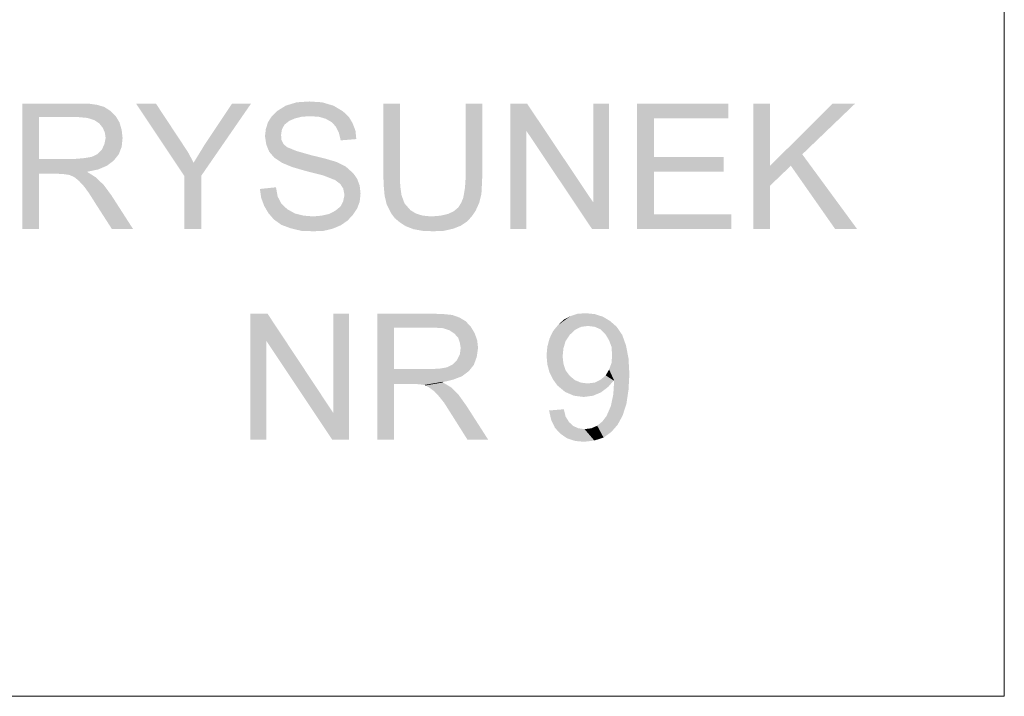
# Model space of a CAD drawing. Header units: millimetres. Extents: x 116 to 15750, y -6945 to 9999.
# Tile 17 of 150: x 7864 to 8114, y -6881 to -6709. Entities that reach past the tile are written whole.
import ezdxf

# ---------------------------------------------------------------- set-up
doc = ezdxf.new("R2010")
doc.units = ezdxf.units.MM
doc.layers.get('0').update_dxf_attribs({"color": 252})

msp = doc.modelspace()

# ---------------------------------------------------------------- hatches: boundary and pattern name
h = msp.add_hatch(color=7)
h.dxf.hatch_style = 2
h.paths.add_polyline_path([(7864.54, -6762.55), (7864.54, -6730.61), (7868.73, -6744.7)])
h = msp.add_hatch(color=7)
h.dxf.hatch_style = 2
h.paths.add_polyline_path([(7868.73, -6734.05), (7868.73, -6744.7), (7864.54, -6730.61)])
h = msp.add_hatch(color=7)
h.dxf.hatch_style = 2
h.paths.add_polyline_path([(7864.54, -6730.61), (7878.63, -6730.61), (7878.84, -6734.05)])
h = msp.add_hatch(color=7)
h.dxf.hatch_style = 2
h.paths.add_polyline_path([(7864.54, -6730.61), (7878.84, -6734.05), (7868.73, -6734.05)])
h = msp.add_hatch(color=7)
h.dxf.hatch_style = 2
h.paths.add_polyline_path([(7881.1, -6734.26), (7878.84, -6734.05), (7878.63, -6730.61)])
h = msp.add_hatch(color=7)
h.dxf.hatch_style = 2
h.paths.add_polyline_path([(7881.1, -6734.26), (7878.63, -6730.61), (7881.31, -6730.61)])
h = msp.add_hatch(color=7)
h.dxf.hatch_style = 2
h.paths.add_polyline_path([(7882.82, -6734.8), (7881.1, -6734.26), (7881.31, -6730.61)])
h = msp.add_hatch(color=7)
h.dxf.hatch_style = 2
h.paths.add_polyline_path([(7882.82, -6734.8), (7881.31, -6730.61), (7883.57, -6730.93)])
h = msp.add_hatch(color=7)
h.dxf.hatch_style = 2
h.paths.add_polyline_path([(7882.82, -6734.8), (7883.57, -6730.93), (7885.4, -6731.47)])
h = msp.add_hatch(color=7)
h.dxf.hatch_style = 2
h.paths.add_polyline_path([(7885.4, -6731.47), (7884.11, -6735.66), (7882.82, -6734.8)])
h = msp.add_hatch(color=7)
h.dxf.hatch_style = 2
h.paths.add_polyline_path([(7885.4, -6731.47), (7887.02, -6732.54), (7884.11, -6735.66)])
h = msp.add_hatch(color=7)
h.dxf.hatch_style = 2
h.paths.add_polyline_path([(7922.72, -6730.61), (7910.03, -6749), (7910.03, -6762.55), (7905.73, -6762.55), (7905.73, -6749), (7893.47, -6730.61), (7898.52, -6730.61), (7905.62, -6741.36), (7906.81, -6743.19), (7908.1, -6745.66), (7911, -6740.93), (7917.88, -6730.61)])
h = msp.add_hatch(color=7)
h.dxf.hatch_style = 2
h.paths.add_polyline_path([(7945.53, -6739.96), (7945.1, -6738.13), (7944.34, -6736.52), (7943.27, -6735.34), (7941.76, -6734.48), (7939.93, -6733.94), (7937.68, -6733.83), (7935.63, -6733.94), (7933.91, -6734.37), (7932.41, -6735.02), (7931.22, -6735.98), (7930.58, -6737.17), (7930.36, -6738.56), (7930.47, -6739.86), (7931.01, -6740.93), (7931.87, -6741.68), (7934.23, -6742.65), (7938, -6743.73), (7941.55, -6744.59), (7944.45, -6745.45), (7946.82, -6746.63), (7948.75, -6748.35), (7949.72, -6749.75), (7950.37, -6751.47), (7950.58, -6753.52), (7950.37, -6755.56), (7949.72, -6757.28), (7948.65, -6758.89), (7947.25, -6760.4), (7945.53, -6761.58), (7943.48, -6762.44), (7941.22, -6762.98), (7938.64, -6763.09), (7935.52, -6762.98), (7932.84, -6762.34), (7930.47, -6761.47), (7928.53, -6760.08), (7927.13, -6758.46), (7926.06, -6756.63), (7925.31, -6754.59), (7924.98, -6752.33), (7929.07, -6751.9), (7929.5, -6754.27), (7930.47, -6756.1), (7931.97, -6757.5), (7933.91, -6758.57), (7936.06, -6759.11), (7938.54, -6759.32), (7940.69, -6759.11), (7942.62, -6758.68), (7944.24, -6757.82), (7945.53, -6756.74), (7946.17, -6755.45), (7946.5, -6753.84), (7946.17, -6752.22), (7945.42, -6751.04), (7944.13, -6750.07), (7941.12, -6748.89), (7936.49, -6747.71), (7933.16, -6746.74), (7930.58, -6745.66), (7928.64, -6744.37), (7927.35, -6742.87), (7926.6, -6741.04), (7926.27, -6738.89), (7926.49, -6737.06), (7927.03, -6735.34), (7928, -6733.83), (7929.29, -6732.54), (7931.54, -6731.14), (7934.34, -6730.28), (7937.57, -6730.07), (7940.79, -6730.28), (7943.7, -6731.14), (7946.06, -6732.54), (7947.57, -6733.94), (7948.54, -6735.55), (7949.29, -6737.49), (7949.51, -6739.64)])
h = msp.add_hatch(color=7)
h.dxf.hatch_style = 2
h.paths.add_polyline_path([(7981.56, -6749.11), (7981.45, -6751.47), (7981.34, -6753.62), (7980.81, -6755.77), (7979.84, -6757.93), (7978.87, -6759.32), (7977.69, -6760.61), (7976.07, -6761.69), (7974.14, -6762.44), (7971.77, -6762.98), (7969.08, -6763.09), (7966.39, -6762.98), (7964.03, -6762.55), (7962.09, -6761.8), (7960.59, -6760.83), (7959.29, -6759.75), (7958.33, -6758.46), (7957.25, -6756.31), (7956.71, -6754.05), (7956.5, -6751.69), (7956.39, -6749.11), (7956.39, -6730.61), (7960.59, -6730.61), (7960.59, -6749), (7960.69, -6751.69), (7961.02, -6753.95), (7961.77, -6755.99), (7963.27, -6757.71), (7964.67, -6758.57), (7966.39, -6759.11), (7968.65, -6759.32), (7971.02, -6759.11), (7972.85, -6758.68), (7974.25, -6758.03), (7975.43, -6757.06), (7976.18, -6755.88), (7976.72, -6754.59), (7977.15, -6752.12), (7977.36, -6749), (7977.36, -6730.61), (7981.56, -6730.61)])
h = msp.add_hatch(color=7)
h.dxf.hatch_style = 2
h.paths.add_polyline_path([(8013.83, -6762.55), (8009.52, -6762.55), (7992.75, -6737.49), (7992.75, -6762.55), (7988.66, -6762.55), (7988.66, -6730.61), (7992.96, -6730.61), (8009.74, -6755.67), (8009.85, -6755.67), (8009.85, -6730.61), (8013.83, -6730.61)])
h = msp.add_hatch(color=7)
h.dxf.hatch_style = 2
h.paths.add_polyline_path([(8044.91, -6762.55), (8020.93, -6762.55), (8020.93, -6730.61), (8044.16, -6730.61), (8044.16, -6734.37), (8025.23, -6734.37), (8025.23, -6744.16), (8042.97, -6744.16), (8042.97, -6747.92), (8025.23, -6747.92), (8025.23, -6758.79), (8044.91, -6758.79)])
h = msp.add_hatch(color=7)
h.dxf.hatch_style = 2
h.paths.add_polyline_path([(8076.96, -6762.55), (8071.37, -6762.55), (8060.08, -6746.42), (8054.81, -6751.47), (8054.81, -6762.55), (8050.5, -6762.55), (8050.5, -6730.61), (8054.81, -6730.61), (8054.81, -6746.42), (8070.72, -6730.61), (8076.43, -6730.61), (8062.98, -6743.51)])
h = msp.add_hatch(color=7)
h.dxf.hatch_style = 2
h.paths.add_polyline_path([(7887.02, -6732.54), (7884.97, -6736.74), (7884.11, -6735.66)])
h = msp.add_hatch(color=7)
h.dxf.hatch_style = 2
h.paths.add_polyline_path([(7887.02, -6732.54), (7888.31, -6733.83), (7884.97, -6736.74)])
h = msp.add_hatch(color=7)
h.dxf.hatch_style = 2
h.paths.add_polyline_path([(7888.31, -6733.83), (7885.51, -6737.92), (7884.97, -6736.74)])
h = msp.add_hatch(color=7)
h.dxf.hatch_style = 2
h.paths.add_polyline_path([(7888.31, -6733.83), (7889.81, -6737.38), (7885.51, -6737.92)])
h = msp.add_hatch(color=7)
h.dxf.hatch_style = 2
h.paths.add_polyline_path([(7888.31, -6733.83), (7889.27, -6735.45), (7889.81, -6737.38)])
h = msp.add_hatch(color=7)
h.dxf.hatch_style = 2
h.paths.add_polyline_path([(7889.81, -6737.38), (7889.81, -6741.58), (7885.4, -6740.93)])
h = msp.add_hatch(color=7)
h.dxf.hatch_style = 2
h.paths.add_polyline_path([(7889.81, -6737.38), (7885.4, -6740.93), (7885.72, -6739.32)])
h = msp.add_hatch(color=7)
h.dxf.hatch_style = 2
h.paths.add_polyline_path([(7889.81, -6737.38), (7885.72, -6739.32), (7885.51, -6737.92)])
h = msp.add_hatch(color=7)
h.dxf.hatch_style = 2
h.paths.add_polyline_path([(7889.81, -6737.38), (7890.03, -6739.32), (7889.81, -6741.58)])
h = msp.add_hatch(color=7)
h.dxf.hatch_style = 2
h.paths.add_polyline_path([(7889.81, -6741.58), (7884.76, -6742.33), (7885.4, -6740.93)])
h = msp.add_hatch(color=7)
h.dxf.hatch_style = 2
h.paths.add_polyline_path([(7889.81, -6741.58), (7887.77, -6745.13), (7884.76, -6742.33)])
h = msp.add_hatch(color=7)
h.dxf.hatch_style = 2
h.paths.add_polyline_path([(7889.81, -6741.58), (7889.06, -6743.51), (7887.77, -6745.13)])
h = msp.add_hatch(color=7)
h.dxf.hatch_style = 2
h.paths.add_polyline_path([(7881.1, -6747.92), (7877.77, -6744.7), (7880.24, -6744.48)])
h = msp.add_hatch(color=7)
h.dxf.hatch_style = 2
h.paths.add_polyline_path([(7883.79, -6747.38), (7880.24, -6744.48), (7882.18, -6744.16)])
h = msp.add_hatch(color=7)
h.dxf.hatch_style = 2
h.paths.add_polyline_path([(7883.79, -6747.38), (7881.1, -6747.92), (7880.24, -6744.48)])
h = msp.add_hatch(color=7)
h.dxf.hatch_style = 2
h.paths.add_polyline_path([(7886.05, -6746.42), (7882.18, -6744.16), (7883.57, -6743.51)])
h = msp.add_hatch(color=7)
h.dxf.hatch_style = 2
h.paths.add_polyline_path([(7886.05, -6746.42), (7883.79, -6747.38), (7882.18, -6744.16)])
h = msp.add_hatch(color=7)
h.dxf.hatch_style = 2
h.paths.add_polyline_path([(7887.77, -6745.13), (7883.57, -6743.51), (7884.76, -6742.33)])
h = msp.add_hatch(color=7)
h.dxf.hatch_style = 2
h.paths.add_polyline_path([(7887.77, -6745.13), (7886.05, -6746.42), (7883.57, -6743.51)])
h = msp.add_hatch(color=7)
h.dxf.hatch_style = 2
h.paths.add_polyline_path([(7868.73, -6748.46), (7864.54, -6762.55), (7868.73, -6744.7)])
h = msp.add_hatch(color=7)
h.dxf.hatch_style = 2
h.paths.add_polyline_path([(7868.73, -6744.7), (7877.77, -6744.7), (7873.57, -6748.46)])
h = msp.add_hatch(color=7)
h.dxf.hatch_style = 2
h.paths.add_polyline_path([(7868.73, -6744.7), (7873.57, -6748.46), (7868.73, -6748.46)])
h = msp.add_hatch(color=7)
h.dxf.hatch_style = 2
h.paths.add_polyline_path([(7877.77, -6744.7), (7875.29, -6748.57), (7873.57, -6748.46)])
h = msp.add_hatch(color=7)
h.dxf.hatch_style = 2
h.paths.add_polyline_path([(7881.1, -6747.92), (7875.29, -6748.57), (7877.77, -6744.7)])
h = msp.add_hatch(color=7)
h.dxf.hatch_style = 2
h.paths.add_polyline_path([(7868.73, -6748.46), (7868.73, -6762.55), (7864.54, -6762.55)])
h = msp.add_hatch(color=7)
h.dxf.hatch_style = 2
h.paths.add_polyline_path([(7881.1, -6747.92), (7876.58, -6748.78), (7875.29, -6748.57)])
h = msp.add_hatch(color=7)
h.dxf.hatch_style = 2
h.paths.add_polyline_path([(7876.58, -6748.78), (7881.1, -6747.92), (7881.1, -6748.03)])
h = msp.add_hatch(color=7)
h.dxf.hatch_style = 2
h.paths.add_polyline_path([(7877.77, -6749.32), (7876.58, -6748.78), (7881.1, -6748.03)])
h = msp.add_hatch(color=7)
h.dxf.hatch_style = 2
h.paths.add_polyline_path([(7881.1, -6748.03), (7878.95, -6750.29), (7877.77, -6749.32)])
h = msp.add_hatch(color=7)
h.dxf.hatch_style = 2
h.paths.add_polyline_path([(7881.1, -6748.03), (7880.24, -6751.69), (7878.95, -6750.29)])
h = msp.add_hatch(color=7)
h.dxf.hatch_style = 2
h.paths.add_polyline_path([(7881.1, -6748.03), (7883.14, -6749.32), (7880.24, -6751.69)])
h = msp.add_hatch(color=7)
h.dxf.hatch_style = 2
h.paths.add_polyline_path([(7883.14, -6749.32), (7881.42, -6753.3), (7880.24, -6751.69)])
h = msp.add_hatch(color=7)
h.dxf.hatch_style = 2
h.paths.add_polyline_path([(7883.14, -6749.32), (7885.19, -6751.26), (7881.42, -6753.3)])
h = msp.add_hatch(color=7)
h.dxf.hatch_style = 2
h.paths.add_polyline_path([(7885.19, -6751.26), (7883.47, -6756.53), (7881.42, -6753.3)])
h = msp.add_hatch(color=7)
h.dxf.hatch_style = 2
h.paths.add_polyline_path([(7885.19, -6751.26), (7887.12, -6753.84), (7883.47, -6756.53)])
h = msp.add_hatch(color=7)
h.dxf.hatch_style = 2
h.paths.add_polyline_path([(7887.12, -6753.84), (7887.34, -6762.55), (7883.47, -6756.53)])
h = msp.add_hatch(color=7)
h.dxf.hatch_style = 2
h.paths.add_polyline_path([(7887.12, -6753.84), (7892.72, -6762.55), (7887.34, -6762.55)])
h = msp.add_hatch(color=7)
h.dxf.hatch_style = 2
h.paths.add_polyline_path([(7947.68, -6816.11), (7943.38, -6816.11), (7926.6, -6790.95), (7926.6, -6816.11), (7922.51, -6816.11), (7922.51, -6784.06), (7926.92, -6784.06), (7943.59, -6809.23), (7943.7, -6809.23), (7943.7, -6784.06), (7947.68, -6784.06)])
h = msp.add_hatch(color=7)
h.dxf.hatch_style = 2
h.paths.add_polyline_path([(7954.88, -6816.11), (7954.88, -6784.06), (7959.08, -6798.15)])
h = msp.add_hatch(color=7)
h.dxf.hatch_style = 2
h.paths.add_polyline_path([(7959.08, -6787.61), (7959.08, -6798.15), (7954.88, -6784.06)])
h = msp.add_hatch(color=7)
h.dxf.hatch_style = 2
h.paths.add_polyline_path([(7954.88, -6784.06), (7969.08, -6784.06), (7969.19, -6787.61)])
h = msp.add_hatch(color=7)
h.dxf.hatch_style = 2
h.paths.add_polyline_path([(7954.88, -6784.06), (7969.19, -6787.61), (7959.08, -6787.61)])
h = msp.add_hatch(color=7)
h.dxf.hatch_style = 2
h.paths.add_polyline_path([(7971.45, -6787.72), (7969.19, -6787.61), (7969.08, -6784.06)])
h = msp.add_hatch(color=7)
h.dxf.hatch_style = 2
h.paths.add_polyline_path([(7971.45, -6787.72), (7969.08, -6784.06), (7971.77, -6784.17)])
h = msp.add_hatch(color=7)
h.dxf.hatch_style = 2
h.paths.add_polyline_path([(7973.17, -6788.26), (7971.45, -6787.72), (7971.77, -6784.17)])
h = msp.add_hatch(color=7)
h.dxf.hatch_style = 2
h.paths.add_polyline_path([(7973.17, -6788.26), (7971.77, -6784.17), (7973.92, -6784.38)])
h = msp.add_hatch(color=7)
h.dxf.hatch_style = 2
h.paths.add_polyline_path([(7973.17, -6788.26), (7973.92, -6784.38), (7975.75, -6785.03)])
h = msp.add_hatch(color=7)
h.dxf.hatch_style = 2
h.paths.add_polyline_path([(8003.93, -6784.71), (8005.87, -6784.06), (8006.73, -6787.4)])
h = msp.add_hatch(color=7)
h.dxf.hatch_style = 2
h.paths.add_polyline_path([(8005.87, -6784.06), (8008.02, -6783.95), (8008.45, -6787.18)])
h = msp.add_hatch(color=7)
h.dxf.hatch_style = 2
h.paths.add_polyline_path([(8005.87, -6784.06), (8008.45, -6787.18), (8006.73, -6787.4)])
h = msp.add_hatch(color=7)
h.dxf.hatch_style = 2
h.paths.add_polyline_path([(8008.02, -6783.95), (8010.17, -6784.17), (8010.17, -6787.4)])
h = msp.add_hatch(color=7)
h.dxf.hatch_style = 2
h.paths.add_polyline_path([(8008.02, -6783.95), (8010.17, -6787.4), (8008.45, -6787.18)])
h = msp.add_hatch(color=7)
h.dxf.hatch_style = 2
h.paths.add_polyline_path([(8010.17, -6784.17), (8012.21, -6784.81), (8014.04, -6785.89)])
h = msp.add_hatch(color=7)
h.dxf.hatch_style = 2
h.paths.add_polyline_path([(8010.17, -6784.17), (8014.04, -6785.89), (8011.68, -6788.04)])
h = msp.add_hatch(color=7)
h.dxf.hatch_style = 2
h.paths.add_polyline_path([(8010.17, -6784.17), (8011.68, -6788.04), (8010.17, -6787.4)])
h = msp.add_hatch(color=7)
h.dxf.hatch_style = 2
h.paths.add_polyline_path([(7975.75, -6785.03), (7974.46, -6789.12), (7973.17, -6788.26)])
h = msp.add_hatch(color=7)
h.dxf.hatch_style = 2
h.paths.add_polyline_path([(7975.75, -6785.03), (7977.36, -6786), (7974.46, -6789.12)])
h = msp.add_hatch(color=7)
h.dxf.hatch_style = 2
h.paths.add_polyline_path([(7977.36, -6786), (7975.43, -6790.19), (7974.46, -6789.12)])
h = msp.add_hatch(color=7)
h.dxf.hatch_style = 2
h.paths.add_polyline_path([(7977.36, -6786), (7978.65, -6787.4), (7975.43, -6790.19)])
h = msp.add_hatch(color=7)
h.dxf.hatch_style = 2
h.paths.add_polyline_path([(7999.52, -6788.58), (8000.81, -6786.97), (8003.82, -6789.44)])
h = msp.add_hatch(color=7)
h.dxf.hatch_style = 2
h.paths.add_polyline_path([(8000.81, -6786.97), (8002.32, -6785.57), (8003.93, -6784.71)])
h = msp.add_hatch(color=7)
h.dxf.hatch_style = 2
h.paths.add_polyline_path([(8000.81, -6786.97), (8003.93, -6784.71), (8005.22, -6788.15)])
h = msp.add_hatch(color=7)
h.dxf.hatch_style = 2
h.paths.add_polyline_path([(8000.81, -6786.97), (8005.22, -6788.15), (8003.82, -6789.44)])
h = msp.add_hatch(color=7)
h.dxf.hatch_style = 2
h.paths.add_polyline_path([(8003.93, -6784.71), (8006.73, -6787.4), (8005.22, -6788.15)])
h = msp.add_hatch(color=7)
h.dxf.hatch_style = 2
h.paths.add_polyline_path([(8014.04, -6785.89), (8012.86, -6789.22), (8011.68, -6788.04)])
h = msp.add_hatch(color=7)
h.dxf.hatch_style = 2
h.paths.add_polyline_path([(8014.04, -6785.89), (8015.76, -6787.4), (8012.86, -6789.22)])
h = msp.add_hatch(color=7)
h.dxf.hatch_style = 2
h.paths.add_polyline_path([(7978.65, -6787.4), (7975.86, -6791.48), (7975.43, -6790.19)])
h = msp.add_hatch(color=7)
h.dxf.hatch_style = 2
h.paths.add_polyline_path([(7978.65, -6787.4), (7980.27, -6790.84), (7975.86, -6791.48)])
h = msp.add_hatch(color=7)
h.dxf.hatch_style = 2
h.paths.add_polyline_path([(7978.65, -6787.4), (7979.62, -6789.01), (7980.27, -6790.84)])
h = msp.add_hatch(color=7)
h.dxf.hatch_style = 2
h.paths.add_polyline_path([(7998.12, -6792.45), (7998.66, -6790.41), (7999.52, -6788.58)])
h = msp.add_hatch(color=7)
h.dxf.hatch_style = 2
h.paths.add_polyline_path([(7998.12, -6792.45), (7999.52, -6788.58), (8002.75, -6791.05)])
h = msp.add_hatch(color=7)
h.dxf.hatch_style = 2
h.paths.add_polyline_path([(7999.52, -6788.58), (8003.82, -6789.44), (8002.75, -6791.05)])
h = msp.add_hatch(color=7)
h.dxf.hatch_style = 2
h.paths.add_polyline_path([(8015.76, -6787.4), (8013.83, -6790.84), (8012.86, -6789.22)])
h = msp.add_hatch(color=7)
h.dxf.hatch_style = 2
h.paths.add_polyline_path([(8015.76, -6787.4), (8017.16, -6789.44), (8013.83, -6790.84)])
h = msp.add_hatch(color=7)
h.dxf.hatch_style = 2
h.paths.add_polyline_path([(8017.16, -6789.44), (8014.47, -6792.56), (8013.83, -6790.84)])
h = msp.add_hatch(color=7)
h.dxf.hatch_style = 2
h.paths.add_polyline_path([(8017.16, -6789.44), (8018.13, -6792.13), (8014.47, -6792.56)])
h = msp.add_hatch(color=7)
h.dxf.hatch_style = 2
h.paths.add_polyline_path([(7980.27, -6790.84), (7976.07, -6792.77), (7975.86, -6791.48)])
h = msp.add_hatch(color=7)
h.dxf.hatch_style = 2
h.paths.add_polyline_path([(7980.27, -6790.84), (7980.16, -6795.03), (7975.86, -6794.39)])
h = msp.add_hatch(color=7)
h.dxf.hatch_style = 2
h.paths.add_polyline_path([(7980.27, -6790.84), (7975.86, -6794.39), (7976.07, -6792.77)])
h = msp.add_hatch(color=7)
h.dxf.hatch_style = 2
h.paths.add_polyline_path([(7980.27, -6790.84), (7980.48, -6792.77), (7980.16, -6795.03)])
h = msp.add_hatch(color=7)
h.dxf.hatch_style = 2
h.paths.add_polyline_path([(7998.12, -6792.45), (8002.75, -6791.05), (8002.21, -6792.88)])
h = msp.add_hatch(color=7)
h.dxf.hatch_style = 2
h.paths.add_polyline_path([(8018.13, -6792.13), (8014.58, -6794.6), (8014.47, -6792.56)])
h = msp.add_hatch(color=7)
h.dxf.hatch_style = 2
h.paths.add_polyline_path([(8018.13, -6792.13), (8018.77, -6795.46), (8014.58, -6794.6)])
h = msp.add_hatch(color=7)
h.dxf.hatch_style = 2
h.paths.add_polyline_path([(7980.16, -6795.03), (7975.11, -6795.89), (7975.86, -6794.39)])
h = msp.add_hatch(color=7)
h.dxf.hatch_style = 2
h.paths.add_polyline_path([(7997.91, -6794.71), (7998.12, -6792.45), (8002.21, -6792.88)])
h = msp.add_hatch(color=7)
h.dxf.hatch_style = 2
h.paths.add_polyline_path([(7997.91, -6794.71), (8002.21, -6792.88), (8002, -6794.93)])
h = msp.add_hatch(color=7)
h.dxf.hatch_style = 2
h.paths.add_polyline_path([(8018.77, -6795.46), (8014.47, -6796.54), (8014.58, -6794.6)])
h = msp.add_hatch(color=7)
h.dxf.hatch_style = 2
h.paths.add_polyline_path([(7976.4, -6799.98), (7972.52, -6797.72), (7974.03, -6796.97)])
h = msp.add_hatch(color=7)
h.dxf.hatch_style = 2
h.paths.add_polyline_path([(7978.12, -6798.69), (7974.03, -6796.97), (7975.11, -6795.89)])
h = msp.add_hatch(color=7)
h.dxf.hatch_style = 2
h.paths.add_polyline_path([(7978.12, -6798.69), (7976.4, -6799.98), (7974.03, -6796.97)])
h = msp.add_hatch(color=7)
h.dxf.hatch_style = 2
h.paths.add_polyline_path([(7980.16, -6795.03), (7978.12, -6798.69), (7975.11, -6795.89)])
h = msp.add_hatch(color=7)
h.dxf.hatch_style = 2
h.paths.add_polyline_path([(7980.16, -6795.03), (7979.41, -6797.08), (7978.12, -6798.69)])
h = msp.add_hatch(color=7)
h.dxf.hatch_style = 2
h.paths.add_polyline_path([(7998.12, -6796.97), (7997.91, -6794.71), (8002, -6794.93)])
h = msp.add_hatch(color=7)
h.dxf.hatch_style = 2
h.paths.add_polyline_path([(7998.12, -6796.97), (8002, -6794.93), (8002.21, -6796.75)])
h = msp.add_hatch(color=7)
h.dxf.hatch_style = 2
h.paths.add_polyline_path([(7999.52, -6800.73), (7998.12, -6796.97), (8002.21, -6796.75)])
h = msp.add_hatch(color=7)
h.dxf.hatch_style = 2
h.paths.add_polyline_path([(7999.52, -6800.73), (7998.66, -6799.01), (7998.12, -6796.97)])
h = msp.add_hatch(color=7)
h.dxf.hatch_style = 2
h.paths.add_polyline_path([(7999.52, -6800.73), (8002.21, -6796.75), (8002.75, -6798.47)])
h = msp.add_hatch(color=7)
h.dxf.hatch_style = 2
h.paths.add_polyline_path([(8018.99, -6799.44), (8013.83, -6798.26), (8014.47, -6796.54)])
h = msp.add_hatch(color=7)
h.dxf.hatch_style = 2
h.paths.add_polyline_path([(8018.77, -6795.46), (8018.99, -6799.44), (8014.47, -6796.54)])
h = msp.add_hatch(color=7)
h.dxf.hatch_style = 2
h.paths.add_polyline_path([(7959.08, -6801.92), (7954.88, -6816.11), (7959.08, -6798.15)])
h = msp.add_hatch(color=7)
h.dxf.hatch_style = 2
h.paths.add_polyline_path([(7959.08, -6798.15), (7968.22, -6798.15), (7964.03, -6801.92)])
h = msp.add_hatch(color=7)
h.dxf.hatch_style = 2
h.paths.add_polyline_path([(7959.08, -6798.15), (7964.03, -6801.92), (7959.08, -6801.92)])
h = msp.add_hatch(color=7)
h.dxf.hatch_style = 2
h.paths.add_polyline_path([(7968.22, -6798.15), (7965.64, -6802.02), (7964.03, -6801.92)])
h = msp.add_hatch(color=7)
h.dxf.hatch_style = 2
h.paths.add_polyline_path([(7971.45, -6801.49), (7965.64, -6802.02), (7968.22, -6798.15)])
h = msp.add_hatch(color=7)
h.dxf.hatch_style = 2
h.paths.add_polyline_path([(7971.45, -6801.49), (7968.22, -6798.15), (7970.7, -6798.04)])
h = msp.add_hatch(color=7)
h.dxf.hatch_style = 2
h.paths.add_polyline_path([(7974.14, -6800.84), (7970.7, -6798.04), (7972.52, -6797.72)])
h = msp.add_hatch(color=7)
h.dxf.hatch_style = 2
h.paths.add_polyline_path([(7974.14, -6800.84), (7971.45, -6801.49), (7970.7, -6798.04)])
h = msp.add_hatch(color=7)
h.dxf.hatch_style = 2
h.paths.add_polyline_path([(7976.4, -6799.98), (7974.14, -6800.84), (7972.52, -6797.72)])
h = msp.add_hatch(color=7)
h.dxf.hatch_style = 2
h.paths.add_polyline_path([(8000.7, -6802.35), (7999.52, -6800.73), (8002.75, -6798.47)])
h = msp.add_hatch(color=7)
h.dxf.hatch_style = 2
h.paths.add_polyline_path([(8000.7, -6802.35), (8002.75, -6798.47), (8003.82, -6799.87)])
h = msp.add_hatch(color=7)
h.dxf.hatch_style = 2
h.paths.add_polyline_path([(8012.97, -6799.77), (8013.83, -6798.26), (8015.01, -6801.06)])
h = msp.add_hatch(color=7)
h.dxf.hatch_style = 2
h.paths.add_polyline_path([(8013.83, -6798.26), (8015.12, -6801.06), (8015.01, -6801.06)])
h = msp.add_hatch(color=7)
h.dxf.hatch_style = 2
h.paths.add_polyline_path([(8015.12, -6801.06), (8013.83, -6798.26), (8018.99, -6799.44)])
h = msp.add_hatch(color=7)
h.dxf.hatch_style = 2
h.paths.add_polyline_path([(8018.99, -6799.44), (8018.77, -6803.42), (8014.9, -6804.61)])
h = msp.add_hatch(color=7)
h.dxf.hatch_style = 2
h.paths.add_polyline_path([(8018.99, -6799.44), (8014.9, -6804.61), (8015.12, -6801.06)])
h = msp.add_hatch(color=7)
h.dxf.hatch_style = 2
h.paths.add_polyline_path([(7959.08, -6801.92), (7959.08, -6816.11), (7954.88, -6816.11)])
h = msp.add_hatch(color=7)
h.dxf.hatch_style = 2
h.paths.add_polyline_path([(7971.45, -6801.49), (7967.04, -6802.24), (7965.64, -6802.02)])
h = msp.add_hatch(color=7)
h.dxf.hatch_style = 2
h.paths.add_polyline_path([(7968.11, -6802.88), (7967.04, -6802.24), (7971.45, -6801.49)])
h = msp.add_hatch(color=7)
h.dxf.hatch_style = 2
h.paths.add_polyline_path([(7971.45, -6801.49), (7969.4, -6803.85), (7968.11, -6802.88)])
h = msp.add_hatch(color=7)
h.dxf.hatch_style = 2
h.paths.add_polyline_path([(7971.45, -6801.49), (7970.59, -6805.14), (7969.4, -6803.85)])
h = msp.add_hatch(color=7)
h.dxf.hatch_style = 2
h.paths.add_polyline_path([(7971.45, -6801.49), (7973.6, -6802.78), (7970.59, -6805.14)])
h = msp.add_hatch(color=7)
h.dxf.hatch_style = 2
h.paths.add_polyline_path([(8002.64, -6803.96), (8000.7, -6802.35), (8003.82, -6799.87)])
h = msp.add_hatch(color=7)
h.dxf.hatch_style = 2
h.paths.add_polyline_path([(8002.64, -6803.96), (8003.82, -6799.87), (8005.11, -6800.95)])
h = msp.add_hatch(color=7)
h.dxf.hatch_style = 2
h.paths.add_polyline_path([(8007.37, -6805.25), (8002.64, -6803.96), (8005.11, -6800.95)])
h = msp.add_hatch(color=7)
h.dxf.hatch_style = 2
h.paths.add_polyline_path([(8007.37, -6805.25), (8005.11, -6800.95), (8006.62, -6801.59)])
h = msp.add_hatch(color=7)
h.dxf.hatch_style = 2
h.paths.add_polyline_path([(8006.62, -6801.59), (8008.34, -6801.81), (8009.74, -6804.93)])
h = msp.add_hatch(color=7)
h.dxf.hatch_style = 2
h.paths.add_polyline_path([(8006.62, -6801.59), (8009.74, -6804.93), (8007.37, -6805.25)])
h = msp.add_hatch(color=7)
h.dxf.hatch_style = 2
h.paths.add_polyline_path([(8011.78, -6804.07), (8008.34, -6801.81), (8010.17, -6801.59)])
h = msp.add_hatch(color=7)
h.dxf.hatch_style = 2
h.paths.add_polyline_path([(8011.78, -6804.07), (8009.74, -6804.93), (8008.34, -6801.81)])
h = msp.add_hatch(color=7)
h.dxf.hatch_style = 2
h.paths.add_polyline_path([(8013.61, -6802.67), (8010.17, -6801.59), (8011.68, -6800.84)])
h = msp.add_hatch(color=7)
h.dxf.hatch_style = 2
h.paths.add_polyline_path([(8013.61, -6802.67), (8011.78, -6804.07), (8010.17, -6801.59)])
h = msp.add_hatch(color=7)
h.dxf.hatch_style = 2
h.paths.add_polyline_path([(8015.01, -6801.06), (8011.68, -6800.84), (8012.97, -6799.77)])
h = msp.add_hatch(color=7)
h.dxf.hatch_style = 2
h.paths.add_polyline_path([(8015.01, -6801.06), (8013.61, -6802.67), (8011.68, -6800.84)])
h = msp.add_hatch(color=7)
h.dxf.hatch_style = 2
h.paths.add_polyline_path([(7973.6, -6802.78), (7971.88, -6806.76), (7970.59, -6805.14)])
h = msp.add_hatch(color=7)
h.dxf.hatch_style = 2
h.paths.add_polyline_path([(7973.6, -6802.78), (7975.54, -6804.71), (7971.88, -6806.76)])
h = msp.add_hatch(color=7)
h.dxf.hatch_style = 2
h.paths.add_polyline_path([(8007.37, -6805.25), (8004.9, -6804.93), (8002.64, -6803.96)])
h = msp.add_hatch(color=7)
h.dxf.hatch_style = 2
h.paths.add_polyline_path([(8018.77, -6803.42), (8017.27, -6809.98), (8014.26, -6807.62)])
h = msp.add_hatch(color=7)
h.dxf.hatch_style = 2
h.paths.add_polyline_path([(8018.77, -6803.42), (8014.26, -6807.62), (8014.9, -6804.61)])
h = msp.add_hatch(color=7)
h.dxf.hatch_style = 2
h.paths.add_polyline_path([(8018.77, -6803.42), (8018.24, -6806.97), (8017.27, -6809.98)])
h = msp.add_hatch(color=7)
h.dxf.hatch_style = 2
h.paths.add_polyline_path([(7975.54, -6804.71), (7973.92, -6809.98), (7971.88, -6806.76)])
h = msp.add_hatch(color=7)
h.dxf.hatch_style = 2
h.paths.add_polyline_path([(7975.54, -6804.71), (7977.47, -6807.4), (7973.92, -6809.98)])
h = msp.add_hatch(color=7)
h.dxf.hatch_style = 2
h.paths.add_polyline_path([(7977.47, -6807.4), (7977.79, -6816.11), (7973.92, -6809.98)])
h = msp.add_hatch(color=7)
h.dxf.hatch_style = 2
h.paths.add_polyline_path([(7977.47, -6807.4), (7983.06, -6816.11), (7977.79, -6816.11)])
h = msp.add_hatch(color=7)
h.dxf.hatch_style = 2
h.paths.add_polyline_path([(8000.06, -6813.1), (7998.55, -6808.69), (8002.32, -6808.37)])
h = msp.add_hatch(color=7)
h.dxf.hatch_style = 2
h.paths.add_polyline_path([(8000.06, -6813.1), (7999.09, -6811.06), (7998.55, -6808.69)])
h = msp.add_hatch(color=7)
h.dxf.hatch_style = 2
h.paths.add_polyline_path([(8000.06, -6813.1), (8002.32, -6808.37), (8002.75, -6810.2)])
h = msp.add_hatch(color=7)
h.dxf.hatch_style = 2
h.paths.add_polyline_path([(8017.27, -6809.98), (8013.18, -6810.09), (8014.26, -6807.62)])
h = msp.add_hatch(color=7)
h.dxf.hatch_style = 2
h.paths.add_polyline_path([(8001.46, -6814.61), (8000.06, -6813.1), (8002.75, -6810.2)])
h = msp.add_hatch(color=7)
h.dxf.hatch_style = 2
h.paths.add_polyline_path([(8001.46, -6814.61), (8002.75, -6810.2), (8003.61, -6811.6)])
h = msp.add_hatch(color=7)
h.dxf.hatch_style = 2
h.paths.add_polyline_path([(8003.18, -6815.79), (8001.46, -6814.61), (8003.61, -6811.6)])
h = msp.add_hatch(color=7)
h.dxf.hatch_style = 2
h.paths.add_polyline_path([(8003.18, -6815.79), (8003.61, -6811.6), (8004.58, -6812.56)])
h = msp.add_hatch(color=7)
h.dxf.hatch_style = 2
h.paths.add_polyline_path([(8014.36, -6814.18), (8010.81, -6812.56), (8012.11, -6811.49)])
h = msp.add_hatch(color=7)
h.dxf.hatch_style = 2
h.paths.add_polyline_path([(8014.36, -6814.18), (8012.11, -6811.49), (8013.18, -6810.09)])
h = msp.add_hatch(color=7)
h.dxf.hatch_style = 2
h.paths.add_polyline_path([(8017.27, -6809.98), (8014.36, -6814.18), (8013.18, -6810.09)])
h = msp.add_hatch(color=7)
h.dxf.hatch_style = 2
h.paths.add_polyline_path([(8017.27, -6809.98), (8015.98, -6812.35), (8014.36, -6814.18)])
h = msp.add_hatch(color=7)
h.dxf.hatch_style = 2
h.paths.add_polyline_path([(8005.22, -6816.44), (8003.18, -6815.79), (8004.58, -6812.56)])
h = msp.add_hatch(color=7)
h.dxf.hatch_style = 2
h.paths.add_polyline_path([(8005.22, -6816.44), (8004.58, -6812.56), (8005.97, -6813.21)])
h = msp.add_hatch(color=7)
h.dxf.hatch_style = 2
h.paths.add_polyline_path([(8007.48, -6816.65), (8005.22, -6816.44), (8005.97, -6813.21)])
h = msp.add_hatch(color=7)
h.dxf.hatch_style = 2
h.paths.add_polyline_path([(8007.48, -6816.65), (8005.97, -6813.21), (8007.59, -6813.43)])
h = msp.add_hatch(color=7)
h.dxf.hatch_style = 2
h.paths.add_polyline_path([(8010.06, -6816.33), (8007.48, -6816.65), (8007.59, -6813.43)])
h = msp.add_hatch(color=7)
h.dxf.hatch_style = 2
h.paths.add_polyline_path([(8010.06, -6816.33), (8007.59, -6813.43), (8009.31, -6813.21)])
h = msp.add_hatch(color=7)
h.dxf.hatch_style = 2
h.paths.add_polyline_path([(8012.43, -6815.58), (8009.31, -6813.21), (8010.81, -6812.56)])
h = msp.add_hatch(color=7)
h.dxf.hatch_style = 2
h.paths.add_polyline_path([(8012.43, -6815.58), (8010.06, -6816.33), (8009.31, -6813.21)])
h = msp.add_hatch(color=7)
h.dxf.hatch_style = 2
h.paths.add_polyline_path([(8014.36, -6814.18), (8012.43, -6815.58), (8010.81, -6812.56)])

# ---------------------------------------------------------------- linework, layer by layer
at = {"color": 7, "lineweight": 0}
for points in [[(4120.44, -6881.4), (8114.39, -6881.4), (8114.39, -4044.67), (4120.44, -4044.67)], [(7967.04, -6802.24), (7971.45, -6801.49)]]:
    msp.add_lwpolyline(points, close=True, dxfattribs=at)
for points in [[(8114.39, -6665.32), (8114.39, -6881.4)], [(7090.23, -6881.4), (8114.39, -6881.4)]]:
    msp.add_lwpolyline(points, dxfattribs=at)

doc.saveas('drawing.dxf')
